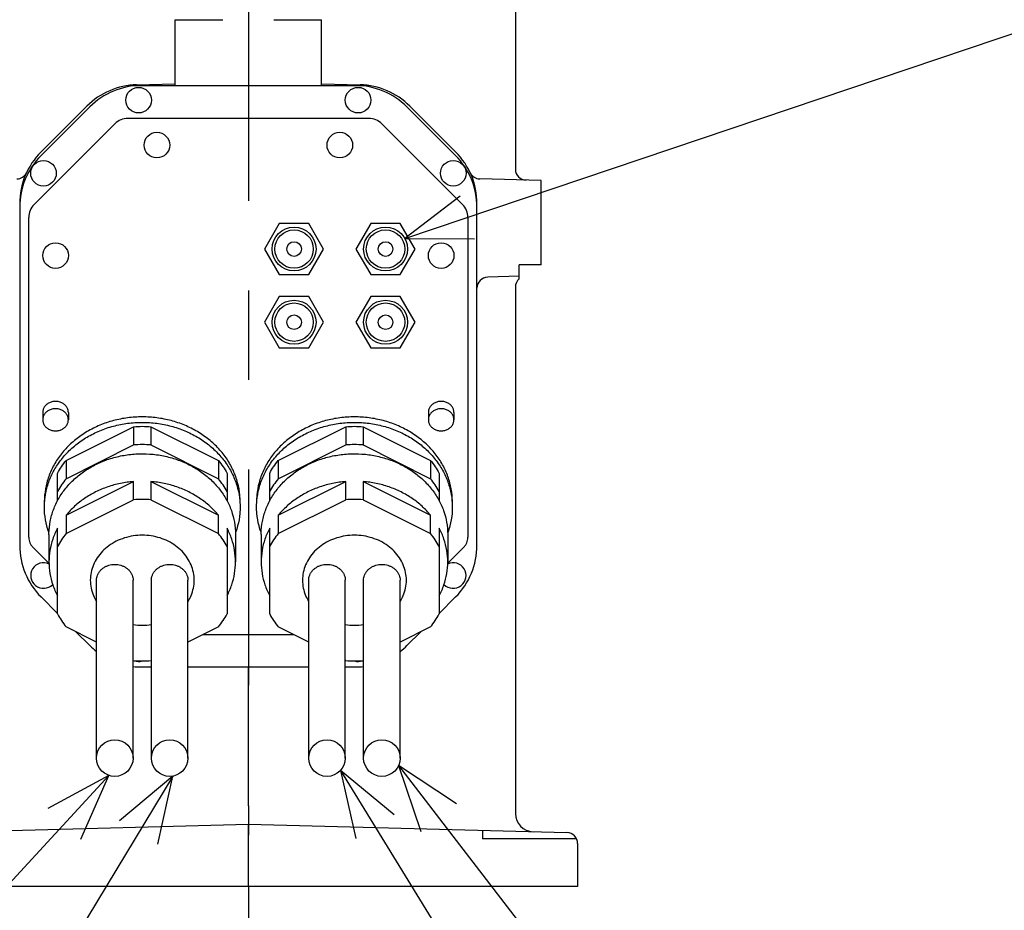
# Model space of a CAD drawing. Header units: millimetres. Extents: x 0 to 594, y 0 to 420.
# Tile 28 of 31: x 489 to 516, y 296 to 320. Entities that reach past the tile are written whole.
import ezdxf

# ---------------------------------------------------------------- set-up
doc = ezdxf.new("R2010")
doc.units = ezdxf.units.MM
doc.header["$LTSCALE"] = 32.67
doc.linetypes.add('CENTER', pattern=[0.6, 0.375, -0.075, 0.075, -0.075])
doc.layers.get('0').update_dxf_attribs({"linetype": 'CONTINUOUS'})
doc.layers.add('DEFAULT_1', color=7, linetype='CENTER')
doc.layers.add('DRA_ITEM', color=7, linetype='CONTINUOUS')

msp = doc.modelspace()

# ---------------------------------------------------------------- linework, layer by layer
at = {"color": 7, "linetype": 'CONTINUOUS'}
for p, q in [((502.1825, 321.39393), (502.1825, 316.00451)), ((492.8825, 320.09393), (494.1825, 320.09393)), ((492.8825, 318.29393), (492.8825, 320.09393)), ((495.5825, 320.09393), (496.8825, 320.09393)), ((496.8825, 318.29393), (496.8825, 320.09393)), ((491.59442, 318.29393), (498.17058, 318.29393)), ((491.82931, 318.31398), (492.8825, 318.34156)), ((496.8825, 318.34156), (497.93569, 318.31398)), ((490.46745, 317.72888), (489.21829, 316.47971)), ((490.54671, 317.70814), (489.21829, 316.37971)), ((500.54671, 316.37971), (499.21829, 317.70814)), ((500.54671, 316.47971), (499.29755, 317.72888)), ((498.17539, 317.39393), (491.58961, 317.39393)), ((491.23605, 317.24748), (489.02895, 315.04037)), ((500.73605, 315.04037), (498.52895, 317.24748)), ((502.8825, 315.69393), (501.2091, 315.73775)), ((502.8825, 313.39393), (502.8825, 315.69393)), ((488.6325, 314.9655), (488.6325, 305.72236)), ((501.1325, 305.72236), (501.1325, 314.9655)), ((488.8825, 305.94037), (488.8825, 314.68682)), ((500.8825, 314.68682), (500.8825, 305.94037)), ((495.72836, 314.52213), (495.32421, 313.82213)), ((496.53665, 314.52213), (495.72836, 314.52213)), ((496.94079, 313.82213), (496.53665, 314.52213)), ((498.22836, 314.52213), (497.82421, 313.82213)), ((499.03665, 314.52213), (498.22836, 314.52213)), ((499.44079, 313.82213), (499.03665, 314.52213)), ((495.32421, 313.82213), (495.72836, 313.12213)), ((496.53665, 313.12213), (496.94079, 313.82213)), ((497.82421, 313.82213), (498.22836, 313.12213)), ((499.03665, 313.12213), (499.44079, 313.82213)), ((502.8825, 313.39393), (502.2825, 313.39393)), ((502.2825, 313.00696), (502.2825, 313.39393)), ((495.72836, 313.12213), (496.53665, 313.12213)), ((498.22836, 313.12213), (499.03665, 313.12213)), ((502.2825, 313.07822), (501.42465, 313.05575)), ((502.1825, 312.78335), (502.1825, 298.38985)), ((495.72836, 312.52213), (495.32421, 311.82213)), ((496.53665, 312.52213), (495.72836, 312.52213)), ((496.94079, 311.82213), (496.53665, 312.52213)), ((498.22836, 312.52213), (497.82421, 311.82213)), ((499.03665, 312.52213), (498.22836, 312.52213)), ((499.44079, 311.82213), (499.03665, 312.52213)), ((495.32421, 311.82213), (495.72836, 311.12213)), ((496.53665, 311.12213), (496.94079, 311.82213)), ((497.82421, 311.82213), (498.22836, 311.12213)), ((499.03665, 311.12213), (499.44079, 311.82213)), ((495.72836, 311.12213), (496.53665, 311.12213)), ((498.22836, 311.12213), (499.03665, 311.12213)), ((489.2625, 309.3541), (489.2625, 309.1541)), ((489.9625, 309.3541), (489.9625, 309.1541)), ((499.8025, 309.3541), (499.8025, 309.1541)), ((500.5025, 309.3541), (500.5025, 309.1541)), ((489.90124, 308.04222), (491.74714, 308.96517)), ((491.74714, 308.96517), (491.74714, 308.46517)), ((492.21786, 308.96517), (494.06376, 308.04222)), ((492.21786, 308.96517), (492.21786, 308.46517)), ((495.70124, 308.04222), (497.54714, 308.96517)), ((497.54714, 308.96517), (497.54714, 308.46517)), ((498.01786, 308.96517), (499.86376, 308.04222)), ((498.01786, 308.96517), (498.01786, 308.46517)), ((489.90124, 307.54222), (491.74714, 308.46517)), ((492.21786, 308.46517), (494.06376, 307.54222)), ((495.70124, 307.54222), (497.54714, 308.46517)), ((498.01786, 308.46517), (499.86376, 307.54222)), ((489.90124, 308.04222), (489.90124, 307.54222)), ((494.06376, 308.04222), (494.06376, 307.54222)), ((495.70124, 308.04222), (495.70124, 307.54222)), ((499.86376, 308.04222), (499.86376, 307.54222)), ((489.66588, 306.92874), (489.66588, 307.68918)), ((494.29912, 307.68918), (494.29912, 306.93209)), ((495.46588, 306.92874), (495.46588, 307.68918)), ((500.09912, 307.68918), (500.09912, 306.93209)), ((489.90124, 306.54222), (491.74714, 307.46517)), ((491.74714, 306.96517), (491.74714, 307.46517)), ((492.21786, 307.46517), (494.06376, 306.54222)), ((492.21786, 307.46517), (492.21786, 306.96517)), ((495.70124, 306.54222), (497.54714, 307.46517)), ((497.54714, 306.96517), (497.54714, 307.46517)), ((498.01786, 307.46517), (499.86376, 306.54222)), ((498.01786, 307.46517), (498.01786, 306.96517)), ((489.90124, 306.04222), (491.74714, 306.96517)), ((492.21786, 306.96517), (494.06376, 306.04222)), ((495.70124, 306.04222), (497.54714, 306.96517)), ((498.01786, 306.96517), (499.86376, 306.04222)), ((489.90124, 306.54222), (489.90124, 306.04222)), ((494.06376, 306.04222), (494.06376, 306.54222)), ((495.70124, 306.54222), (495.70124, 306.04222)), ((499.86376, 306.04222), (499.86376, 306.54222)), ((489.4325, 306.01623), (489.4325, 305.26623)), ((489.66588, 303.84329), (489.66588, 306.18918)), ((494.29912, 306.18918), (494.29912, 303.84329)), ((494.5325, 306.01623), (494.5325, 305.26623)), ((495.2325, 306.01623), (495.2325, 305.26623)), ((495.46588, 303.84329), (495.46588, 306.18918)), ((500.09912, 306.18918), (500.09912, 303.84329)), ((500.3325, 306.01623), (500.3325, 305.26623)), ((489.00454, 305.65689), (489.43588, 305.22555)), ((500.32912, 305.22555), (500.76046, 305.65689)), ((490.7325, 299.90246), (490.7325, 304.76623)), ((491.7325, 299.90246), (491.7325, 304.76623)), ((492.2325, 299.90246), (492.2325, 304.76623)), ((493.2325, 299.90246), (493.2325, 304.76623)), ((496.5325, 299.90246), (496.5325, 304.76623)), ((497.5325, 299.90246), (497.5325, 304.76623)), ((498.0325, 299.90246), (498.0325, 304.76623)), ((499.0325, 299.90246), (499.0325, 304.76623)), ((489.21829, 304.30814), (489.66588, 303.86055)), ((500.09912, 303.86055), (500.54671, 304.30814)), ((490.7325, 303.07462), (489.90124, 303.49025)), ((490.17112, 303.35531), (490.54671, 302.97971)), ((494.06376, 303.49025), (493.2325, 303.07462)), ((496.5325, 303.07462), (495.70124, 303.49025)), ((499.86376, 303.49025), (499.0325, 303.07462)), ((499.21829, 302.97971), (499.59388, 303.35531)), ((493.64112, 303.27893), (496.12388, 303.27893)), ((491.74714, 302.5673), (491.7325, 302.57462)), ((492.2325, 302.57462), (492.21786, 302.5673)), ((497.54714, 302.5673), (497.5325, 302.57462)), ((498.0325, 302.57462), (498.01786, 302.5673)), ((491.96093, 302.39393), (492.2325, 302.39393)), ((493.2325, 302.39393), (496.5325, 302.39393)), ((497.5325, 302.39393), (497.80407, 302.39393)), ((494.8825, 298.59376), (494.8825, 301.8941)), ((486.17465, 297.86591), (494.8825, 298.09393)), ((494.8825, 298.09393), (503.59035, 297.86591)), ((494.8825, 296.39393), (494.8825, 297.79403)), ((501.2825, 297.92634), (501.2825, 297.69393)), ((503.85386, 297.69393), (501.2825, 297.69393)), ((503.8825, 297.56601), (503.8825, 296.39393)), ((503.8825, 296.39393), (485.8825, 296.39393))]:
    msp.add_line(p, q, dxfattribs=at)
for centre, radius in [((491.8825, 317.89393), 0.35), ((497.8825, 317.89393), 0.35), ((492.3825, 316.66393), 0.35), ((497.3825, 316.66393), 0.35), ((489.2825, 315.89393), 0.35), ((500.4825, 315.89393), 0.35), ((496.1325, 313.82213), 0.6), ((498.6325, 313.82213), 0.6), ((496.1325, 313.82213), 0.525), ((498.6325, 313.82213), 0.525), ((489.6125, 313.64393), 0.35), ((496.1325, 313.82213), 0.2), ((498.6325, 313.82213), 0.2), ((500.1525, 313.64393), 0.35), ((496.1325, 311.82213), 0.6), ((496.1325, 311.82213), 0.525), ((498.6325, 311.82213), 0.6), ((498.6325, 311.82213), 0.525), ((496.1325, 311.82213), 0.2), ((498.6325, 311.82213), 0.2), ((491.2325, 299.90246), 0.5), ((492.7325, 299.90246), 0.5), ((497.0325, 299.90246), 0.5), ((498.5325, 299.90246), 0.5)]:
    msp.add_circle(centre, radius, dxfattribs=at)
for centre, radius, start, end in [((491.88166, 316.31466), 2, 91.5, 135), ((491.96093, 316.29393), 2, 90, 135), ((497.80407, 316.29393), 2, 45, 90), ((497.88334, 316.31466), 2, 45, 88.5), ((491.58961, 316.89393), 0.5, 90, 135), ((498.17539, 316.89393), 0.5, 45, 90), ((490.6325, 315.0655), 2, 135, 180), ((490.6325, 314.9655), 2, 135, 180), ((499.1325, 315.0655), 2, 0, 45), ((499.1325, 314.9655), 2, 0, 45), ((502.4825, 316.00451), 0.3, 180, 268.500103), ((488.54805, 316.03764), 0.3, 271.500065, 334.99665), ((501.21695, 316.03764), 0.3, 205.003017, 268.499782), ((489.3825, 314.68682), 0.5, 135, 180), ((500.3825, 314.68682), 0.5, 0, 45), ((501.4325, 312.75586), 0.3, 91.50005, 180), ((502.4825, 312.78335), 0.3, 131.810244, 179.999998), ((490.6325, 305.72236), 2, 180, 225), ((499.1325, 305.72236), 2, 315, 360), ((489.2825, 304.89393), 0.35, 63.679914, 316.115383), ((500.4825, 304.89393), 0.35, 223.884617, 116.320086), ((491.96093, 304.39393), 2, 225, 232.085393), ((497.80407, 304.39393), 2, 307.914607, 315), ((491.8825, 302.89393), 0.35, 249.582139, 286.247026), ((497.8825, 302.89393), 0.35, 253.752974, 290.417861), ((491.96093, 304.39393), 2, 263.434687, 270), ((497.80407, 304.39393), 2, 270, 276.565313), ((502.6825, 298.38985), 0.5, 180, 268.5), ((503.5825, 297.56601), 0.3, 359.999999, 88.5)]:
    msp.add_arc(centre, radius, start, end, dxfattribs=at)
for points, knots in [([(489.6125, 309.65721), (489.59587, 309.65721), (489.56264, 309.65515), (489.5138, 309.64597), (489.46693, 309.63088), (489.423, 309.61016), (489.3829, 309.58423), (489.34743, 309.5536), (489.31733, 309.51889), (489.29322, 309.48078), (489.27562, 309.44005), (489.2649, 309.39752), (489.2625, 309.36854), (489.2625, 309.3541)], [0, 0, 0, 0, 0.0972487, 0.19400816, 0.28982176, 0.3842973, 0.47713677, 0.56816252, 0.65733769, 0.74477765, 0.83074934, 0.91565507, 1, 1, 1, 1]), ([(489.9625, 309.3541), (489.9625, 309.36854), (489.9601, 309.39752), (489.94938, 309.44005), (489.93178, 309.48078), (489.90767, 309.51889), (489.87757, 309.5536), (489.84211, 309.58423), (489.802, 309.61016), (489.75807, 309.63088), (489.7112, 309.64597), (489.66236, 309.65515), (489.62914, 309.65721), (489.6125, 309.65721)], [0, 0, 0, 0, 0.08434493, 0.16925066, 0.25522235, 0.34266231, 0.43183748, 0.52286323, 0.6157027, 0.71017824, 0.80599184, 0.9027513, 1, 1, 1, 1]), ([(500.1525, 309.65721), (500.13587, 309.65721), (500.10264, 309.65515), (500.0538, 309.64597), (500.00693, 309.63088), (499.963, 309.61016), (499.9229, 309.58423), (499.88743, 309.5536), (499.85733, 309.51889), (499.83322, 309.48078), (499.81562, 309.44005), (499.8049, 309.39752), (499.8025, 309.36854), (499.8025, 309.3541)], [0, 0, 0, 0, 0.0972487, 0.19400816, 0.28982176, 0.3842973, 0.47713677, 0.56816252, 0.65733769, 0.74477765, 0.83074934, 0.91565507, 1, 1, 1, 1]), ([(500.5025, 309.3541), (500.5025, 309.36854), (500.5001, 309.39752), (500.48938, 309.44005), (500.47178, 309.48078), (500.44767, 309.51889), (500.41757, 309.5536), (500.38211, 309.58423), (500.342, 309.61016), (500.29807, 309.63088), (500.2512, 309.64597), (500.20236, 309.65515), (500.16914, 309.65721), (500.1525, 309.65721)], [0, 0, 0, 0, 0.08434493, 0.16925066, 0.25522235, 0.34266231, 0.43183748, 0.52286323, 0.6157027, 0.71017824, 0.80599184, 0.9027513, 1, 1, 1, 1]), ([(489.6125, 309.45721), (489.59587, 309.45721), (489.56264, 309.45515), (489.5138, 309.44597), (489.46693, 309.43088), (489.423, 309.41016), (489.3829, 309.38423), (489.34743, 309.3536), (489.31733, 309.31889), (489.29322, 309.28078), (489.27562, 309.24005), (489.2649, 309.19752), (489.2625, 309.16854), (489.2625, 309.1541)], [0, 0, 0, 0, 0.0972487, 0.19400816, 0.28982176, 0.3842973, 0.47713677, 0.56816252, 0.65733769, 0.74477765, 0.83074934, 0.91565507, 1, 1, 1, 1]), ([(489.9625, 309.1541), (489.9625, 309.16854), (489.9601, 309.19752), (489.94938, 309.24005), (489.93178, 309.28078), (489.90767, 309.31889), (489.87757, 309.3536), (489.84211, 309.38423), (489.802, 309.41016), (489.75807, 309.43088), (489.7112, 309.44597), (489.66236, 309.45515), (489.62914, 309.45721), (489.6125, 309.45721)], [0, 0, 0, 0, 0.08434493, 0.16925066, 0.25522235, 0.34266231, 0.43183748, 0.52286323, 0.6157027, 0.71017824, 0.80599184, 0.9027513, 1, 1, 1, 1]), ([(500.1525, 309.45721), (500.13587, 309.45721), (500.10264, 309.45515), (500.0538, 309.44597), (500.00693, 309.43088), (499.963, 309.41016), (499.9229, 309.38423), (499.88743, 309.3536), (499.85733, 309.31889), (499.83322, 309.28078), (499.81562, 309.24005), (499.8049, 309.19752), (499.8025, 309.16854), (499.8025, 309.1541)], [0, 0, 0, 0, 0.0972487, 0.19400816, 0.28982176, 0.3842973, 0.47713677, 0.56816252, 0.65733769, 0.74477765, 0.83074934, 0.91565507, 1, 1, 1, 1]), ([(500.5025, 309.1541), (500.5025, 309.16854), (500.5001, 309.19752), (500.48938, 309.24005), (500.47178, 309.28078), (500.44767, 309.31889), (500.41757, 309.3536), (500.38211, 309.38423), (500.342, 309.41016), (500.29807, 309.43088), (500.2512, 309.44597), (500.20236, 309.45515), (500.16914, 309.45721), (500.1525, 309.45721)], [0, 0, 0, 0, 0.08434493, 0.16925066, 0.25522235, 0.34266231, 0.43183748, 0.52286323, 0.6157027, 0.71017824, 0.80599184, 0.9027513, 1, 1, 1, 1]), ([(489.2625, 309.1541), (489.2625, 309.13965), (489.2649, 309.11067), (489.27562, 309.06815), (489.29322, 309.02741), (489.31733, 308.9893), (489.34743, 308.95459), (489.3829, 308.92396), (489.423, 308.89803), (489.46693, 308.87732), (489.5138, 308.86222), (489.56264, 308.85304), (489.59587, 308.85099), (489.6125, 308.85099)], [0, 0, 0, 0, 0.08434493, 0.16925066, 0.25522235, 0.34266231, 0.43183748, 0.52286323, 0.6157027, 0.71017824, 0.80599184, 0.9027513, 1, 1, 1, 1]), ([(491.9825, 309.23285), (491.84932, 309.23285), (491.58338, 309.21565), (491.19317, 309.13873), (490.82031, 309.01237), (490.47314, 308.8393), (490.15935, 308.62327), (489.88598, 308.36895), (489.65922, 308.08189), (489.48428, 307.7684), (489.36526, 307.43548), (489.315, 307.14778), (489.30751, 306.97401), (489.30751, 306.91623)], [0, 0, 0, 0, 0.10187328, 0.2031848, 0.30341396, 0.40212127, 0.49898542, 0.59383534, 0.68667381, 0.77768823, 0.867244, 0.95585675, 1, 1, 1, 1]), ([(489.3131, 306.91602), (489.31368, 306.9238), (489.32363, 307.04719), (489.36526, 307.28548), (489.48428, 307.6184), (489.65922, 307.93189), (489.88598, 308.21895), (490.15935, 308.47327), (490.47314, 308.6893), (490.82031, 308.86237), (491.19317, 308.98873), (491.58338, 309.06565), (491.84932, 309.08285), (491.9825, 309.08285)], [0, 0, 0, 0, 0.00619822, 0.09832867, 0.19143957, 0.28606703, 0.38259094, 0.48120616, 0.58191557, 0.68454129, 0.7887493, 0.89408262, 1, 1, 1, 1]), ([(489.6125, 308.85099), (489.62914, 308.85099), (489.66236, 308.85304), (489.7112, 308.86222), (489.75807, 308.87732), (489.802, 308.89803), (489.84211, 308.92396), (489.87757, 308.95459), (489.90767, 308.9893), (489.93178, 309.02741), (489.94938, 309.06815), (489.9601, 309.11067), (489.9625, 309.13965), (489.9625, 309.1541)], [0, 0, 0, 0, 0.0972487, 0.19400816, 0.28982176, 0.3842973, 0.47713677, 0.56816252, 0.65733769, 0.74477765, 0.83074934, 0.91565507, 1, 1, 1, 1]), ([(494.65749, 306.91623), (494.65749, 306.97401), (494.65, 307.14778), (494.59974, 307.43548), (494.48072, 307.7684), (494.30578, 308.08189), (494.07902, 308.36895), (493.80565, 308.62327), (493.49186, 308.8393), (493.14469, 309.01237), (492.77183, 309.13873), (492.38162, 309.21565), (492.11568, 309.23285), (491.9825, 309.23285)], [0, 0, 0, 0, 0.04414325, 0.132756, 0.22231177, 0.31332619, 0.40616466, 0.50101458, 0.59787873, 0.69658604, 0.7968152, 0.89812672, 1, 1, 1, 1]), ([(491.9825, 309.08285), (492.11568, 309.08285), (492.38162, 309.06565), (492.77183, 308.98873), (493.14469, 308.86237), (493.49186, 308.6893), (493.80565, 308.47327), (494.07902, 308.21895), (494.30578, 307.93189), (494.48072, 307.6184), (494.59974, 307.28548), (494.64137, 307.04719), (494.65132, 306.9238), (494.6519, 306.91602)], [0, 0, 0, 0, 0.10591738, 0.2112507, 0.31545871, 0.41808443, 0.51879384, 0.61740906, 0.71393297, 0.80856043, 0.90167133, 0.99380178, 1, 1, 1, 1]), ([(497.7825, 309.23285), (497.64932, 309.23285), (497.38338, 309.21565), (496.99317, 309.13873), (496.62031, 309.01237), (496.27314, 308.8393), (495.95935, 308.62327), (495.68598, 308.36895), (495.45922, 308.08189), (495.28428, 307.7684), (495.16526, 307.43548), (495.115, 307.14778), (495.10751, 306.97401), (495.10751, 306.91623)], [0, 0, 0, 0, 0.10187328, 0.2031848, 0.30341396, 0.40212127, 0.49898542, 0.59383534, 0.68667381, 0.77768823, 0.867244, 0.95585675, 1, 1, 1, 1]), ([(495.1131, 306.91602), (495.11368, 306.9238), (495.12363, 307.04719), (495.16526, 307.28548), (495.28428, 307.6184), (495.45922, 307.93189), (495.68598, 308.21895), (495.95935, 308.47327), (496.27314, 308.6893), (496.62031, 308.86237), (496.99317, 308.98873), (497.38338, 309.06565), (497.64932, 309.08285), (497.7825, 309.08285)], [0, 0, 0, 0, 0.00619822, 0.09832867, 0.19143957, 0.28606703, 0.38259094, 0.48120616, 0.58191557, 0.68454129, 0.7887493, 0.89408262, 1, 1, 1, 1]), ([(500.45749, 306.91623), (500.45749, 306.97401), (500.45, 307.14778), (500.39974, 307.43548), (500.28072, 307.7684), (500.10578, 308.08189), (499.87902, 308.36895), (499.60565, 308.62327), (499.29186, 308.8393), (498.94469, 309.01237), (498.57183, 309.13873), (498.18162, 309.21565), (497.91568, 309.23285), (497.7825, 309.23285)], [0, 0, 0, 0, 0.04414325, 0.132756, 0.22231177, 0.31332619, 0.40616466, 0.50101458, 0.59787873, 0.69658604, 0.7968152, 0.89812672, 1, 1, 1, 1]), ([(497.7825, 309.08285), (497.91568, 309.08285), (498.18162, 309.06565), (498.57183, 308.98873), (498.94469, 308.86237), (499.29186, 308.6893), (499.60565, 308.47327), (499.87902, 308.21895), (500.10578, 307.93189), (500.28072, 307.6184), (500.39974, 307.28548), (500.44137, 307.04719), (500.45132, 306.9238), (500.4519, 306.91602)], [0, 0, 0, 0, 0.10591738, 0.2112507, 0.31545871, 0.41808443, 0.51879384, 0.61740906, 0.71393297, 0.80856043, 0.90167133, 0.99380178, 1, 1, 1, 1]), ([(499.8025, 309.1541), (499.8025, 309.13965), (499.8049, 309.11067), (499.81562, 309.06815), (499.83322, 309.02741), (499.85733, 308.9893), (499.88743, 308.95459), (499.9229, 308.92396), (499.963, 308.89803), (500.00693, 308.87732), (500.0538, 308.86222), (500.10264, 308.85304), (500.13587, 308.85099), (500.1525, 308.85099)], [0, 0, 0, 0, 0.08434493, 0.16925066, 0.25522235, 0.34266231, 0.43183748, 0.52286323, 0.6157027, 0.71017824, 0.80599184, 0.9027513, 1, 1, 1, 1]), ([(500.1525, 308.85099), (500.16914, 308.85099), (500.20236, 308.85304), (500.2512, 308.86222), (500.29807, 308.87732), (500.342, 308.89803), (500.38211, 308.92396), (500.41757, 308.95459), (500.44767, 308.9893), (500.47178, 309.02741), (500.48938, 309.06815), (500.5001, 309.11067), (500.5025, 309.13965), (500.5025, 309.1541)], [0, 0, 0, 0, 0.0972487, 0.19400816, 0.28982176, 0.3842973, 0.47713677, 0.56816252, 0.65733769, 0.74477765, 0.83074934, 0.91565507, 1, 1, 1, 1]), ([(489.4325, 306.01632), (489.4325, 306.02738), (489.43355, 306.1481), (489.45754, 306.37897), (489.54787, 306.69999), (489.69214, 307.00555), (489.887, 307.2889), (490.12797, 307.54382), (490.40964, 307.7648), (490.72573, 307.94711), (491.06928, 308.08684), (491.43277, 308.181), (491.80825, 308.22759), (492.18754, 308.2256), (492.56235, 308.1751), (492.92451, 308.07714), (493.26611, 307.93383), (493.57965, 307.74822), (493.85822, 307.52428), (494.09564, 307.26684), (494.28653, 306.98145), (494.42653, 306.67436), (494.51236, 306.35241), (494.53231, 306.13023), (494.5325, 306.01843), (494.5325, 306.01626)], [0, 0, 0, 0, 0.00442979, 0.04837889, 0.09267496, 0.13759518, 0.18335195, 0.23007506, 0.27780422, 0.32649106, 0.37600816, 0.42616309, 0.47671545, 0.52739586, 0.57792569, 0.62803716, 0.67749311, 0.72610577, 0.7737537, 0.82039542, 0.86607803, 0.91093842, 0.9551951, 0.9991294, 1, 1, 1, 1]), ([(495.2325, 306.01632), (495.2325, 306.02738), (495.23355, 306.1481), (495.25754, 306.37897), (495.34787, 306.69999), (495.49214, 307.00555), (495.687, 307.2889), (495.92797, 307.54382), (496.20964, 307.7648), (496.52573, 307.94711), (496.86928, 308.08684), (497.23277, 308.181), (497.60825, 308.22759), (497.98754, 308.2256), (498.36235, 308.1751), (498.72451, 308.07714), (499.06611, 307.93383), (499.37965, 307.74822), (499.65822, 307.52428), (499.89564, 307.26684), (500.08653, 306.98145), (500.22653, 306.67436), (500.31236, 306.35241), (500.33231, 306.13023), (500.3325, 306.01843), (500.3325, 306.01626)], [0, 0, 0, 0, 0.00442979, 0.04837889, 0.09267496, 0.13759518, 0.18335195, 0.23007506, 0.27780422, 0.32649106, 0.37600816, 0.42616309, 0.47671545, 0.52739586, 0.57792569, 0.62803716, 0.67749311, 0.72610577, 0.7737537, 0.82039542, 0.86607803, 0.91093842, 0.9551951, 0.9991294, 1, 1, 1, 1]), ([(489.66588, 307.68918), (489.69886, 307.75126), (489.77167, 307.87302), (489.85611, 307.98701), (489.90124, 308.04222)], [0, 0, 0, 0, 0.49639807, 1, 1, 1, 1]), ([(494.06376, 308.04222), (494.10889, 307.98701), (494.19333, 307.87302), (494.26614, 307.75126), (494.29912, 307.68918)], [0, 0, 0, 0, 0.50360193, 1, 1, 1, 1]), ([(495.46588, 307.68918), (495.49886, 307.75126), (495.57167, 307.87302), (495.65611, 307.98701), (495.70124, 308.04222)], [0, 0, 0, 0, 0.49639807, 1, 1, 1, 1]), ([(499.86376, 308.04222), (499.90889, 307.98701), (499.99333, 307.87302), (500.06614, 307.75126), (500.09912, 307.68918)], [0, 0, 0, 0, 0.50360193, 1, 1, 1, 1]), ([(489.90124, 307.54222), (489.85615, 307.48706), (489.77171, 307.37308), (489.69889, 307.25132), (489.66588, 307.18918)], [0, 0, 0, 0, 0.50313146, 1, 1, 1, 1]), ([(491.74714, 307.46517), (491.62603, 307.45545), (491.38557, 307.42104), (491.03627, 307.32511), (490.70606, 307.18679), (490.4019, 307.00888), (490.13011, 306.79499), (489.97253, 306.62943), (489.90124, 306.54222)], [0, 0, 0, 0, 0.17207733, 0.34296871, 0.51169541, 0.67766321, 0.8404806, 1, 1, 1, 1]), ([(494.06376, 306.54222), (493.99247, 306.62943), (493.83489, 306.79499), (493.5631, 307.00888), (493.25895, 307.18679), (492.92873, 307.32511), (492.57943, 307.42104), (492.33897, 307.45545), (492.21786, 307.46517)], [0, 0, 0, 0, 0.1595194, 0.32233679, 0.48830459, 0.65703129, 0.82792267, 1, 1, 1, 1]), ([(494.29912, 307.18918), (494.26611, 307.25132), (494.19329, 307.37308), (494.10885, 307.48706), (494.06376, 307.54222)], [0, 0, 0, 0, 0.49686854, 1, 1, 1, 1]), ([(495.70124, 307.54222), (495.65615, 307.48706), (495.57171, 307.37308), (495.49889, 307.25132), (495.46588, 307.18918)], [0, 0, 0, 0, 0.50313146, 1, 1, 1, 1]), ([(497.54714, 307.46517), (497.42603, 307.45545), (497.18557, 307.42104), (496.83627, 307.32511), (496.50606, 307.18679), (496.2019, 307.00888), (495.93011, 306.79499), (495.77253, 306.62943), (495.70124, 306.54222)], [0, 0, 0, 0, 0.17207733, 0.34296871, 0.51169541, 0.67766321, 0.8404806, 1, 1, 1, 1]), ([(499.86376, 306.54222), (499.79247, 306.62943), (499.63489, 306.79499), (499.3631, 307.00888), (499.05895, 307.18679), (498.72873, 307.32511), (498.37943, 307.42104), (498.13897, 307.45545), (498.01786, 307.46517)], [0, 0, 0, 0, 0.1595194, 0.32233679, 0.48830459, 0.65703129, 0.82792267, 1, 1, 1, 1]), ([(500.09912, 307.18918), (500.06611, 307.25132), (499.99329, 307.37308), (499.90885, 307.48706), (499.86376, 307.54222)], [0, 0, 0, 0, 0.49686854, 1, 1, 1, 1]), ([(489.4289, 306.07627), (489.40825, 306.1336), (489.35554, 306.30264), (489.315, 306.53469), (489.30751, 306.70846), (489.30751, 306.76623)], [0, 0, 0, 0, 0.25962907, 0.75381619, 1, 1, 1, 1]), ([(494.65749, 306.76623), (494.65749, 306.70846), (494.65, 306.53469), (494.60916, 306.30093), (494.55571, 306.13029), (494.53433, 306.07139)], [0, 0, 0, 0, 0.24438056, 0.73494786, 1, 1, 1, 1]), ([(495.2289, 306.07627), (495.20825, 306.1336), (495.15554, 306.30264), (495.115, 306.53469), (495.10751, 306.70846), (495.10751, 306.76623)], [0, 0, 0, 0, 0.25962907, 0.75381619, 1, 1, 1, 1]), ([(500.45749, 306.76623), (500.45749, 306.70846), (500.45, 306.53469), (500.40916, 306.30093), (500.35571, 306.13029), (500.33433, 306.07139)], [0, 0, 0, 0, 0.24438056, 0.73494786, 1, 1, 1, 1]), ([(489.66588, 306.18918), (489.61529, 306.09394), (489.52931, 305.89641), (489.45024, 305.58474), (489.4325, 305.37217), (489.4325, 305.26623)], [0, 0, 0, 0, 0.3368458, 0.66950888, 1, 1, 1, 1]), ([(489.90124, 306.04222), (489.85615, 305.98706), (489.77171, 305.87308), (489.69889, 305.75132), (489.66588, 305.68918)], [0, 0, 0, 0, 0.50313146, 1, 1, 1, 1]), ([(494.29912, 305.68918), (494.26611, 305.75132), (494.19329, 305.87308), (494.10885, 305.98706), (494.06376, 306.04222)], [0, 0, 0, 0, 0.49686854, 1, 1, 1, 1]), ([(494.5325, 305.26623), (494.5325, 305.37217), (494.51476, 305.58474), (494.43569, 305.89641), (494.34971, 306.09394), (494.29912, 306.18918)], [0, 0, 0, 0, 0.33049112, 0.6631542, 1, 1, 1, 1]), ([(495.46588, 306.18918), (495.41529, 306.09394), (495.32931, 305.89641), (495.25024, 305.58474), (495.2325, 305.37217), (495.2325, 305.26623)], [0, 0, 0, 0, 0.3368458, 0.66950888, 1, 1, 1, 1]), ([(495.70124, 306.04222), (495.65615, 305.98706), (495.57171, 305.87308), (495.49889, 305.75132), (495.46588, 305.68918)], [0, 0, 0, 0, 0.50313146, 1, 1, 1, 1]), ([(500.09912, 305.68918), (500.06611, 305.75132), (499.99329, 305.87308), (499.90885, 305.98706), (499.86376, 306.04222)], [0, 0, 0, 0, 0.49686854, 1, 1, 1, 1]), ([(500.3325, 305.26623), (500.3325, 305.37217), (500.31476, 305.58474), (500.23569, 305.89641), (500.14971, 306.09394), (500.09912, 306.18918)], [0, 0, 0, 0, 0.33049112, 0.6631542, 1, 1, 1, 1]), ([(488.8825, 305.94037), (488.8825, 305.91461), (488.88789, 305.86269), (488.9118, 305.78761), (488.95069, 305.71752), (488.98534, 305.67609), (489.00454, 305.65689)], [0, 0, 0, 0, 0.24428993, 0.49108478, 0.74250662, 1, 1, 1, 1]), ([(491.9825, 305.99599), (491.90007, 305.99599), (491.73556, 305.98358), (491.49607, 305.92822), (491.27107, 305.83772), (491.06739, 305.71473), (490.8912, 305.56281), (490.74793, 305.38643), (490.64209, 305.19082), (490.57713, 304.98193), (490.5625, 304.8379), (490.5625, 304.76623)], [0, 0, 0, 0, 0.11882222, 0.23675734, 0.3530069, 0.46694612, 0.57819982, 0.68670156, 0.79272425, 0.89686877, 1, 1, 1, 1]), ([(493.4025, 304.76623), (493.4025, 304.8379), (493.38787, 304.98193), (493.32291, 305.19082), (493.21707, 305.38643), (493.0738, 305.56281), (492.89761, 305.71473), (492.69393, 305.83772), (492.46893, 305.92822), (492.22945, 305.98358), (492.06493, 305.99599), (491.9825, 305.99599)], [0, 0, 0, 0, 0.10313123, 0.20727575, 0.31329844, 0.42180018, 0.53305388, 0.6469931, 0.76324266, 0.88117778, 1, 1, 1, 1]), ([(497.7825, 305.99599), (497.70007, 305.99599), (497.53556, 305.98358), (497.29607, 305.92822), (497.07107, 305.83772), (496.86739, 305.71473), (496.6912, 305.56281), (496.54793, 305.38643), (496.44209, 305.19082), (496.37713, 304.98193), (496.3625, 304.8379), (496.3625, 304.76623)], [0, 0, 0, 0, 0.11882222, 0.23675734, 0.3530069, 0.46694612, 0.57819982, 0.68670156, 0.79272425, 0.89686877, 1, 1, 1, 1]), ([(499.2025, 304.76623), (499.2025, 304.8379), (499.18787, 304.98193), (499.12291, 305.19082), (499.01707, 305.38643), (498.8738, 305.56281), (498.69761, 305.71473), (498.49393, 305.83772), (498.26893, 305.92822), (498.02945, 305.98358), (497.86493, 305.99599), (497.7825, 305.99599)], [0, 0, 0, 0, 0.10313123, 0.20727575, 0.31329844, 0.42180018, 0.53305388, 0.6469931, 0.76324266, 0.88117778, 1, 1, 1, 1]), ([(500.76046, 305.65689), (500.77966, 305.67609), (500.81431, 305.71752), (500.85321, 305.78761), (500.87712, 305.86269), (500.8825, 305.91461), (500.8825, 305.94037)], [0, 0, 0, 0, 0.25749338, 0.50891522, 0.75571007, 1, 1, 1, 1]), ([(489.4325, 305.26623), (489.4325, 305.1603), (489.45024, 304.94773), (489.52931, 304.63606), (489.61529, 304.43853), (489.66588, 304.34329)], [0, 0, 0, 0, 0.33049112, 0.6631542, 1, 1, 1, 1]), ([(494.29912, 304.34329), (494.34971, 304.43853), (494.43569, 304.63606), (494.51476, 304.94773), (494.5325, 305.1603), (494.5325, 305.26623)], [0, 0, 0, 0, 0.3368458, 0.66950888, 1, 1, 1, 1]), ([(495.2325, 305.26623), (495.2325, 305.1603), (495.25024, 304.94773), (495.32931, 304.63606), (495.41529, 304.43853), (495.46588, 304.34329)], [0, 0, 0, 0, 0.33049112, 0.6631542, 1, 1, 1, 1]), ([(500.09912, 304.34329), (500.14971, 304.43853), (500.23569, 304.63606), (500.31476, 304.94773), (500.3325, 305.1603), (500.3325, 305.26623)], [0, 0, 0, 0, 0.3368458, 0.66950888, 1, 1, 1, 1]), ([(490.7325, 304.76623), (490.7325, 304.77817), (490.73421, 304.81409), (490.74571, 304.87347), (490.77284, 304.94161), (490.81253, 305.00485), (490.86363, 305.06148), (490.92472, 305.10999), (490.99411, 305.14911), (491.06993, 305.1778), (491.15009, 305.19532), (491.205, 305.19925), (491.2325, 305.19925)], [0, 0, 0, 0, 0.04878991, 0.14680932, 0.24608897, 0.3472858, 0.45081943, 0.55683754, 0.66521774, 0.77559716, 0.88742063, 1, 1, 1, 1]), ([(491.2325, 305.19925), (491.26, 305.19925), (491.31491, 305.19532), (491.39507, 305.1778), (491.47089, 305.14911), (491.54028, 305.10999), (491.60137, 305.06148), (491.65247, 305.00485), (491.69216, 304.94161), (491.71929, 304.87347), (491.73079, 304.81409), (491.7325, 304.77817), (491.7325, 304.76623)], [0, 0, 0, 0, 0.11257937, 0.22440284, 0.33478226, 0.44316246, 0.54918057, 0.6527142, 0.75391103, 0.85319068, 0.95121009, 1, 1, 1, 1]), ([(492.2325, 304.76623), (492.2325, 304.77817), (492.23421, 304.81409), (492.24571, 304.87347), (492.27284, 304.94161), (492.31253, 305.00485), (492.36363, 305.06148), (492.42472, 305.10999), (492.49411, 305.14911), (492.56993, 305.1778), (492.65009, 305.19532), (492.705, 305.19925), (492.7325, 305.19925)], [0, 0, 0, 0, 0.04878991, 0.14680932, 0.24608897, 0.3472858, 0.45081943, 0.55683754, 0.66521774, 0.77559716, 0.88742063, 1, 1, 1, 1]), ([(492.7325, 305.19925), (492.76, 305.19925), (492.81491, 305.19532), (492.89507, 305.1778), (492.97089, 305.14911), (493.04028, 305.10999), (493.10137, 305.06148), (493.15247, 305.00485), (493.19216, 304.94161), (493.21929, 304.87347), (493.23079, 304.81409), (493.2325, 304.77817), (493.2325, 304.76623)], [0, 0, 0, 0, 0.11257937, 0.22440284, 0.33478226, 0.44316246, 0.54918057, 0.6527142, 0.75391103, 0.85319068, 0.95121009, 1, 1, 1, 1]), ([(496.5325, 304.76623), (496.5325, 304.77817), (496.53421, 304.81409), (496.54571, 304.87347), (496.57284, 304.94161), (496.61253, 305.00485), (496.66363, 305.06148), (496.72472, 305.10999), (496.79411, 305.14911), (496.86993, 305.1778), (496.95009, 305.19532), (497.005, 305.19925), (497.0325, 305.19925)], [0, 0, 0, 0, 0.04878991, 0.14680932, 0.24608897, 0.3472858, 0.45081943, 0.55683754, 0.66521774, 0.77559716, 0.88742063, 1, 1, 1, 1]), ([(497.0325, 305.19925), (497.06, 305.19925), (497.11491, 305.19532), (497.19507, 305.1778), (497.27089, 305.14911), (497.34028, 305.10999), (497.40137, 305.06148), (497.45247, 305.00485), (497.49216, 304.94161), (497.51929, 304.87347), (497.53079, 304.81409), (497.5325, 304.77817), (497.5325, 304.76623)], [0, 0, 0, 0, 0.11257937, 0.22440284, 0.33478226, 0.44316246, 0.54918057, 0.6527142, 0.75391103, 0.85319068, 0.95121009, 1, 1, 1, 1]), ([(498.0325, 304.76623), (498.0325, 304.77817), (498.03421, 304.81409), (498.04571, 304.87347), (498.07284, 304.94161), (498.11253, 305.00485), (498.16363, 305.06148), (498.22472, 305.10999), (498.29411, 305.14911), (498.36993, 305.1778), (498.45009, 305.19532), (498.505, 305.19925), (498.5325, 305.19925)], [0, 0, 0, 0, 0.04878991, 0.14680932, 0.24608897, 0.3472858, 0.45081943, 0.55683754, 0.66521774, 0.77559716, 0.88742063, 1, 1, 1, 1]), ([(498.5325, 305.19925), (498.56, 305.19925), (498.61491, 305.19532), (498.69507, 305.1778), (498.77089, 305.14911), (498.84028, 305.10999), (498.90137, 305.06148), (498.95247, 305.00485), (498.99216, 304.94161), (499.01929, 304.87347), (499.03079, 304.81409), (499.0325, 304.77817), (499.0325, 304.76623)], [0, 0, 0, 0, 0.11257937, 0.22440284, 0.33478226, 0.44316246, 0.54918057, 0.6527142, 0.75391103, 0.85319068, 0.95121009, 1, 1, 1, 1]), ([(490.5625, 304.76623), (490.5625, 304.69457), (490.57713, 304.55054), (490.63784, 304.35529), (490.69855, 304.23786), (490.72973, 304.18725)], [0, 0, 0, 0, 0.35217423, 0.70780866, 1, 1, 1, 1]), ([(493.23527, 304.18725), (493.26645, 304.23786), (493.32716, 304.35529), (493.38787, 304.55054), (493.4025, 304.69457), (493.4025, 304.76623)], [0, 0, 0, 0, 0.29219134, 0.64782577, 1, 1, 1, 1]), ([(496.3625, 304.76623), (496.3625, 304.69457), (496.37713, 304.55054), (496.43784, 304.35529), (496.49855, 304.23786), (496.52973, 304.18725)], [0, 0, 0, 0, 0.35217423, 0.70780866, 1, 1, 1, 1]), ([(499.03527, 304.18725), (499.06645, 304.23786), (499.12716, 304.35529), (499.18787, 304.55054), (499.2025, 304.69457), (499.2025, 304.76623)], [0, 0, 0, 0, 0.29219134, 0.64782577, 1, 1, 1, 1]), ([(489.66588, 303.84329), (489.69889, 303.78115), (489.77171, 303.65939), (489.85615, 303.54541), (489.90124, 303.49025)], [0, 0, 0, 0, 0.49686854, 1, 1, 1, 1]), ([(494.06376, 303.49025), (494.10885, 303.54541), (494.19329, 303.65939), (494.26611, 303.78115), (494.29912, 303.84329)], [0, 0, 0, 0, 0.50313146, 1, 1, 1, 1]), ([(495.46588, 303.84329), (495.49889, 303.78115), (495.57171, 303.65939), (495.65615, 303.54541), (495.70124, 303.49025)], [0, 0, 0, 0, 0.49686854, 1, 1, 1, 1]), ([(499.86376, 303.49025), (499.90885, 303.54541), (499.99329, 303.65939), (500.06611, 303.78115), (500.09912, 303.84329)], [0, 0, 0, 0, 0.50313146, 1, 1, 1, 1]), ([(491.73246, 303.55569), (491.73361, 303.55552), (491.81634, 303.54279), (491.90007, 303.53648), (491.9825, 303.53648)], [0, 0, 0, 0, 0.01394219, 1, 1, 1, 1]), ([(491.9825, 303.53648), (492.06493, 303.53648), (492.14866, 303.54279), (492.23139, 303.55552), (492.23254, 303.55569)], [0, 0, 0, 0, 0.98605781, 1, 1, 1, 1]), ([(497.53246, 303.55569), (497.53361, 303.55552), (497.61634, 303.54279), (497.70007, 303.53648), (497.7825, 303.53648)], [0, 0, 0, 0, 0.01394219, 1, 1, 1, 1]), ([(497.7825, 303.53648), (497.86493, 303.53648), (497.94866, 303.54279), (498.03139, 303.55552), (498.03254, 303.55569)], [0, 0, 0, 0, 0.98605781, 1, 1, 1, 1]), ([(494.8825, 301.8941), (494.8825, 301.92017), (494.8825, 301.97167), (494.8825, 302.04733), (494.8825, 302.11919), (494.8825, 302.18551), (494.8825, 302.24465), (494.8825, 302.29516), (494.8825, 302.3358), (494.8825, 302.36556), (494.8825, 302.38372), (494.8825, 302.39188), (494.8825, 302.39393)], [0, 0, 0, 0, 0.15649641, 0.30910367, 0.45407655, 0.58785261, 0.70714833, 0.80903472, 0.89100843, 0.95105272, 0.98768573, 1, 1, 1, 1]), ([(494.8825, 298.59376), (494.8825, 298.56768), (494.8825, 298.51618), (494.8825, 298.44053), (494.8825, 298.36866), (494.8825, 298.30234), (494.8825, 298.2432), (494.8825, 298.1927), (494.8825, 298.15206), (494.8825, 298.12229), (494.8825, 298.10413), (494.8825, 298.09598), (494.8825, 298.09393)], [0, 0, 0, 0, 0.15649641, 0.30910367, 0.45407655, 0.58785261, 0.70714833, 0.80903472, 0.89100843, 0.95105272, 0.98768573, 1, 1, 1, 1]), ([(494.8825, 297.79403), (494.8825, 297.81139), (494.8825, 297.84561), (494.8825, 297.89558), (494.8825, 297.9425), (494.8825, 297.98485), (494.8825, 298.02146), (494.8825, 298.05111), (494.8825, 298.07451), (494.8825, 298.08789), (494.8825, 298.09393)], [0, 0, 0, 0, 0.17364716, 0.34228932, 0.49991767, 0.64302832, 0.76591716, 0.8661259, 0.93962356, 1, 1, 1, 1])]:
    msp.add_open_spline(points, degree=3, knots=knots, dxfattribs=at)
for points in [[(491.74714, 308.96517), (491.82541, 308.97146), (491.9825, 308.97774), (492.1396, 308.97146), (492.21786, 308.96517)], [(497.54714, 308.96517), (497.62541, 308.97146), (497.7825, 308.97774), (497.9396, 308.97146), (498.01786, 308.96517)], [(492.21786, 308.46517), (492.1396, 308.47146), (491.9825, 308.47774), (491.82541, 308.47146), (491.74714, 308.46517)], [(498.01786, 308.46517), (497.9396, 308.47146), (497.7825, 308.47774), (497.62541, 308.47146), (497.54714, 308.46517)], [(489.30751, 306.76623), (489.30751, 306.81621), (489.30937, 306.86619), (489.3131, 306.91602)], [(492.21786, 306.96517), (492.1396, 306.97146), (491.9825, 306.97774), (491.82541, 306.97146), (491.74714, 306.96517)], [(494.6519, 306.91602), (494.65563, 306.86619), (494.65749, 306.81621), (494.65749, 306.76623)], [(495.10751, 306.76623), (495.10751, 306.81621), (495.10937, 306.86619), (495.1131, 306.91602)], [(498.01786, 306.96517), (497.9396, 306.97146), (497.7825, 306.97774), (497.62541, 306.97146), (497.54714, 306.96517)], [(500.4519, 306.91602), (500.45563, 306.86619), (500.45749, 306.81621), (500.45749, 306.76623)], [(491.74714, 302.5673), (491.82541, 302.56101), (491.9825, 302.55473), (492.1396, 302.56101), (492.21786, 302.5673)], [(497.54714, 302.5673), (497.62541, 302.56101), (497.7825, 302.55473), (497.9396, 302.56101), (498.01786, 302.5673)]]:
    msp.add_open_spline(points, degree=3, dxfattribs=at)
at = {"layer": 'DEFAULT_1', "color": 7, "linetype": 'CENTER'}
for p, q in [((494.8825, 327.39393), (494.8825, 301.8941)), ((494.8825, 298.59376), (494.8825, 297.79403)), ((494.8825, 296.39393), (494.8825, 290.39393))]:
    msp.add_line(p, q, dxfattribs=at)
at = {"layer": 'DRA_ITEM', "color": 2, "linetype": 'CONTINUOUS'}
for p, q in [((499.16018, 314.1077), (521.77698, 321.74575)), ((497.40036, 299.56382), (516.02488, 269.22837)), ((498.99039, 299.70161), (515.0672, 278.75704)), ((491.07015, 299.42955), (473.32191, 280.16179)), ((492.8148, 299.40928), (476.07665, 271.66258))]:
    msp.add_line(p, q, dxfattribs=at)
for points in [[(500.66858, 315.2669), (499.16018, 314.1077), (501.06254, 314.10036)], [(498.86679, 298.35196), (497.40036, 299.56382), (497.8175, 297.70774)], [(500.57475, 298.64861), (498.99039, 299.70161), (499.59804, 297.8989)], [(490.30344, 297.68852), (491.07015, 299.42955), (489.39782, 298.52272)], [(492.41217, 297.55), (492.8148, 299.40928), (491.35788, 298.186)]]:
    msp.add_lwpolyline(points, dxfattribs=at)

doc.saveas('drawing.dxf')
